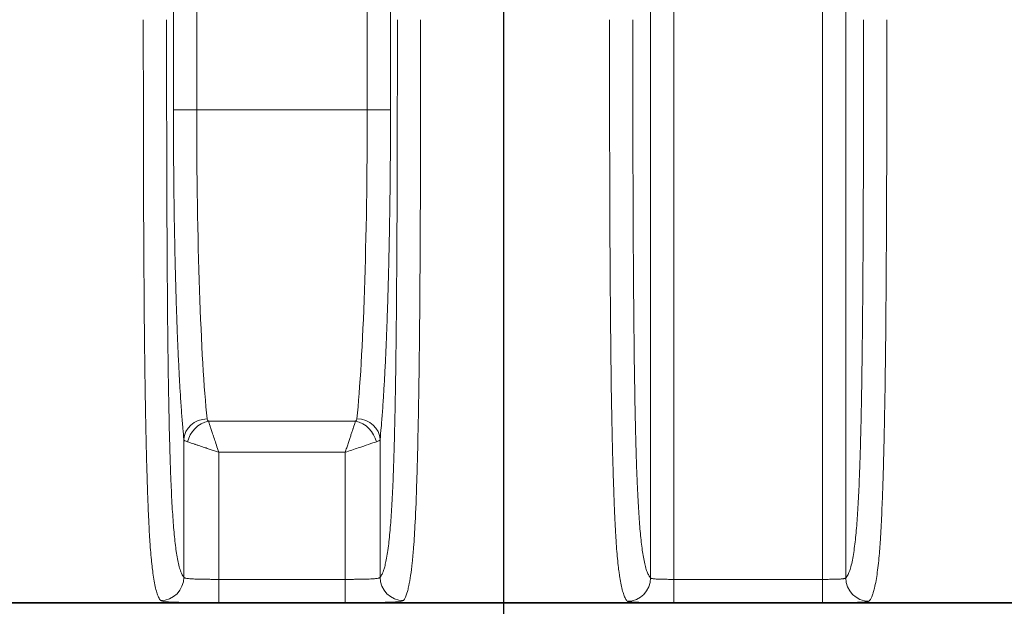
# Model space of a CAD drawing. Header units: millimetres. Extents: x 5 to 415, y 5 to 292.
# Tile 48 of 112: x 302.77 to 311.22, y 143.66 to 148.7. Entities that reach past the tile are written whole.
import ezdxf

# ---------------------------------------------------------------- set-up
doc = ezdxf.new("R2010")
doc.units = ezdxf.units.MM
for name, color, linetype, lineweight in [('Bemaßung (ISO)', 7, 'Continuous', 25), ('Sichtbar (ISO)', 7, 'Continuous', 35), ('Sichtbar schmal (ISO)', 7, 'Continuous', 18)]:
    doc.layers.add(name, color=color, linetype=linetype, lineweight=lineweight)
doc.styles.add('Notiztext (ISO)', font='isocpeur.ttf')
doc.dimstyles.new('Standard (ISO)', dxfattribs={"dimtxt": 3.5, "dimasz": 2.5, "dimexe": 2, "dimexo": 0, "dimgap": 0.762, "dimtad": 1, "dimtoh": 1, "dimdec": 8, "dimdsep": 46, "dimtxsty": 'Notiztext (ISO)', "dimcen": 0.09, "dimdle": 10, "dimclrd": 256, "dimclre": 256, "dimclrt": 256, "dimadec": 6, "dimazin": 2, "dimtfac": 0.514286, "dimtdec": 3, "dimtmove": 0, "dimatfit": 3, "dimfxl": 1, "dimtolj": 1, "dimlwd": -1, "dimlwe": -1, "dimarcsym": 0})

# ---------------------------------------------------------------- blocks, each defined once
blk = doc.blocks.new('*D13')
at = {"layer": 'Bemaßung (ISO)', "transparency": 16777216}
for p, q in [((306.9187, 152.8475), (306.9187, 123.5687)), ((351.9187, 152.8475), (351.9187, 123.5687)), ((309.4187, 125.5687), (349.4187, 125.5687))]:
    blk.add_line(p, q, dxfattribs=at)
for points in [[(309.4187, 125.9854), (309.4187, 125.152), (306.9187, 125.5687)], [(349.4187, 125.9854), (349.4187, 125.152), (351.9187, 125.5687)]]:
    blk.add_solid(points, dxfattribs=at)
at = {"layer": 'Defpoints', "color": 0, "transparency": 16777216}
for p in [(306.9187, 152.8475), (351.9187, 152.8475), (351.9187, 125.5687)]:
    blk.add_point(p, dxfattribs=at)
at = {"layer": 'Bemaßung (ISO)', "transparency": 16777216, "insert": (327.1437, 129.8307), "char_height": 3.5, "attachment_point": 1, "style": 'Notiztext (ISO)'}
blk.add_mtext('\\A1;45', dxfattribs=at)

msp = doc.modelspace()

# ---------------------------------------------------------------- linework, layer by layer
at = {"layer": 'Sichtbar (ISO)'}
msp.add_line((302.41859219, 143.69018724), (356.41892983, 143.69018724), dxfattribs=at)
at = {"layer": 'Sichtbar schmal (ISO)'}
for p, q in [((309.65600638, 143.89152107), (309.65600672, 153.73007045)), ((309.85573243, 153.73007045), (309.85573243, 143.90379002)), ((304.08742305, 153.47206888), (304.08742245, 147.92203742)), ((304.28714952, 153.47206889), (304.28714938, 147.92204439)), ((308.18183784, 153.08252746), (308.18175764, 143.90378979)), ((308.3814836, 153.08254073), (308.38148355, 143.89152107)), ((305.75034828, 147.92204439), (305.75031503, 153.0521288)), ((305.95000922, 153.05212325), (305.95006756, 147.92203796)), ((304.08742246, 147.92204439), (304.28714938, 147.92204439)), ((304.28714938, 147.92204439), (305.75034828, 147.92204439)), ((305.75034828, 147.92204439), (305.95006755, 147.92204439)), ((305.65018246, 145.24987403), (304.38730818, 145.24987411)), ((304.17679168, 145.09267666), (304.17679135, 143.90923905)), ((305.86069857, 143.90923904), (305.86069828, 145.09266991)), ((304.47638095, 144.98265426), (304.47638001, 143.89152107)), ((305.56110746, 144.98265575), (304.47638095, 144.98265426)), ((305.56110992, 143.89152105), (305.56110746, 144.98265575)), ((305.56110992, 143.89152105), (304.47638001, 143.89152107)), ((304.47638001, 143.69154211), (304.47638001, 143.89152107)), ((305.56110992, 143.89152105), (305.56110992, 143.69154211)), ((309.65600638, 143.89152107), (308.38148355, 143.89152107)), ((308.38148355, 143.69154211), (308.38148355, 143.89152107)), ((309.65600638, 143.89152107), (309.65600638, 143.69154211)), ((304.47638001, 143.69152548), (305.56110992, 143.69152548)), ((308.38148355, 143.69152548), (309.65600638, 143.69152548))]:
    msp.add_line(p, q, dxfattribs=at)
for centre, major_axis, ratio, start_param, end_param in [((304.45485037, 147.92205113), (-0.00000727, 3.0000071), 0.0559001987, 1.5707984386, 2.6555892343), ((305.58263891, 147.92203271), (0.00000625, 2.99998476), 0.0559034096, 3.6276129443, 4.7123929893), ((304.37652132, 145.09257197), (-0.19904575, -0.01951374), 0.8833374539, 4.625989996, 6.1720617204), ((304.38731027, 145.07172644), (0.14142308, 0.14141962), 0.8109139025, 0.889459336, 2.2521484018), ((305.42720305, 145.62645177), (-1.04930261, -0.36308775), 0.1588270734, 6.2481497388, 6.3730389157), ((305.56348665, 145.27525544), (-0.09759781, 0.00430698), 0.5010425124, 2.6860544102, 3.1108942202), ((305.65017987, 145.07172665), (0.14141727, -0.14142543), 0.8109010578, 0.8894872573, 2.2521630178), ((305.66097376, 145.09262349), (0.1990234, -0.01974045), 0.8831822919, 0.1120997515, 1.6581807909), ((304.48646299, 145.10187718), (-0.31008266, -0.00659489), 0.1759861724, 0.0479051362, 0.4602460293), ((305.55348533, 145.10137251), (-0.30762423, 0.00608889), 0.1762984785, 2.6791906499, 3.0932492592), ((303.97706563, 143.90923887), (-0.15394098, -0.12767997), 0.9966452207, 0.8800275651, 2.4475241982), ((306.06042429, 143.90923887), (0.15394158, -0.12767925), 0.996645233, 3.8356564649, 5.4031530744), ((307.98203173, 143.90378979), (-0.1408418, -0.14199855), 0.9972867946, 0.7826668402, 2.3507463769), ((310.05545845, 143.90379004), (0.14082287, -0.14201732), 0.9972885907, 3.932571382, 5.5006513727)]:
    msp.add_ellipse(centre, major_axis=major_axis, ratio=ratio, start_param=start_param, end_param=end_param, dxfattribs=at)
for points, knots in [([(303.97706525, 143.70963719), (303.97102876, 143.71713642), (303.96526382, 143.72685314), (303.95980193, 143.73870296), (303.95441566, 143.75038873), (303.94932429, 143.76415467), (303.94455834, 143.77971185), (303.93991108, 143.79488158), (303.93557352, 143.81175578), (303.93157391, 143.82980803), (303.92719419, 143.84957591), (303.92321893, 143.87075634), (303.91956637, 143.89295483), (303.91591496, 143.91514624), (303.91258601, 143.93834506), (303.90949648, 143.96230086), (303.90702485, 143.98146556), (303.90470627, 144.00111493), (303.90249852, 144.02121653), (303.90185267, 144.027097), (303.90121826, 144.03300457), (303.90059284, 144.03896074), (303.89783415, 144.06523306), (303.89524773, 144.09231715), (303.89264711, 144.12301091), (303.89036469, 144.14994914), (303.88806995, 144.17967333), (303.8856761, 144.21522165), (303.88401674, 144.23986277), (303.88231019, 144.26732755), (303.88054788, 144.29898885), (303.88022222, 144.30483944), (303.87989316, 144.31083606), (303.8795611, 144.31697952), (303.87776249, 144.35025632), (303.87587614, 144.38786654), (303.87396963, 144.42967698), (303.8722229, 144.46798323), (303.87045975, 144.50981638), (303.86872459, 144.55472859), (303.8670261, 144.59869156), (303.86535477, 144.64560249), (303.86373747, 144.69475639), (303.86206115, 144.74570389), (303.86044309, 144.79905662), (303.85889322, 144.85384007), (303.85801323, 144.88494533), (303.85715498, 144.91650809), (303.85631757, 144.94834522), (303.85554129, 144.97785838), (303.8547901, 145.00770989), (303.85406546, 145.03775488), (303.85234369, 145.10914183), (303.85077306, 145.18162616), (303.84935418, 145.2533733), (303.84764818, 145.33963837), (303.84616098, 145.42482848), (303.84487223, 145.50600367), (303.84357627, 145.58763279), (303.84247995, 145.66520099), (303.8415611, 145.73596023), (303.84127597, 145.75791784), (303.84101085, 145.77918272), (303.84076261, 145.79981395), (303.83914503, 145.9342512), (303.83821052, 146.04169196), (303.83742, 146.13984794), (303.83709268, 146.18048918), (303.83679444, 146.21955035), (303.83650118, 146.25832481), (303.83582961, 146.34711715), (303.83514155, 146.43438958), (303.83446001, 146.53127376), (303.83401482, 146.59456048), (303.83357383, 146.66194935), (303.83316028, 146.73655392), (303.83275963, 146.80883331), (303.83238287, 146.88788411), (303.83202331, 146.97600012), (303.8314436, 147.11806896), (303.83090727, 147.28370924), (303.83042911, 147.48248946), (303.83002659, 147.64982111), (303.8296534, 147.84065731), (303.82938624, 148.05297416), (303.82913919, 148.24931289), (303.8289819, 148.46401873), (303.82895205, 148.69549786)], [0, 0, 0, 0, 0.0376935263, 0.0376935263, 0.0376935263, 0.0748651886, 0.0748651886, 0.0748651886, 0.1111111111, 0.1111111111, 0.1111111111, 0.1508017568, 0.1508017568, 0.1508017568, 0.1904797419, 0.1904797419, 0.1904797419, 0.2222222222, 0.2222222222, 0.2222222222, 0.2315080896, 0.2315080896, 0.2315080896, 0.2724674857, 0.2724674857, 0.2724674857, 0.3084152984, 0.3084152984, 0.3084152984, 0.3333333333, 0.3333333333, 0.3333333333, 0.3379378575, 0.3379378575, 0.3379378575, 0.3628788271, 0.3628788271, 0.3628788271, 0.3857294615, 0.3857294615, 0.3857294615, 0.4080971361, 0.4080971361, 0.4080971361, 0.4312809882, 0.4312809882, 0.4312809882, 0.4444444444, 0.4444444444, 0.4444444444, 0.4566470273, 0.4566470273, 0.4566470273, 0.4856403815, 0.4856403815, 0.4856403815, 0.5205005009, 0.5205005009, 0.5205005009, 0.5555555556, 0.5555555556, 0.5555555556, 0.5664336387, 0.5664336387, 0.5664336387, 0.6373174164, 0.6373174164, 0.6373174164, 0.6666666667, 0.6666666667, 0.6666666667, 0.7338755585, 0.7338755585, 0.7338755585, 0.7777777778, 0.7777777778, 0.7777777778, 0.8203117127, 0.8203117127, 0.8203117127, 0.8888888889, 0.8888888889, 0.8888888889, 0.9466166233, 0.9466166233, 0.9466166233, 1, 1, 1, 1]), ([(304.17679131, 143.90923915), (304.1709954, 143.91622532), (304.16007992, 143.93359489), (304.14473511, 143.97272161), (304.13129915, 144.02194341), (304.11960246, 144.07976479), (304.10944683, 144.14471354), (304.10058731, 144.21586418), (304.09276655, 144.29311536), (304.08575392, 144.37714024), (304.07936845, 144.46917476), (304.07348132, 144.57080646), (304.06799477, 144.68408079), (304.06282202, 144.81196499), (304.05788326, 144.95891212), (304.05312783, 145.13085446), (304.04856633, 145.33427246), (304.04426941, 145.57513463), (304.04033412, 145.85865808), (304.03685414, 146.18984546), (304.03391711, 146.57282103), (304.0315822, 147.01219187), (304.02989129, 147.51302113), (304.02887632, 148.0808962), (304.02867795, 148.48273262), (304.02867796, 148.69549808)], [0, 0, 0, 0, 0.0513800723, 0.0969735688, 0.1374358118, 0.1732345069, 0.2050068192, 0.233612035, 0.2599264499, 0.2847628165, 0.308866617, 0.3328254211, 0.3571485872, 0.3825132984, 0.4097747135, 0.4399960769, 0.4743609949, 0.5137888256, 0.5590369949, 0.6110044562, 0.6706012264, 0.738224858, 0.8150226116, 0.9020831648, 1, 1, 1, 1]), ([(306.00881197, 148.69549808), (306.00881197, 148.50862108), (306.00873072, 148.32178838), (306.00854157, 148.13506607), (306.00837204, 147.96772331), (306.00811585, 147.80046921), (306.00774511, 147.63338921), (306.00741063, 147.48265248), (306.00698292, 147.33205746), (306.00643237, 147.18172323), (306.00593675, 147.04638947), (306.00534159, 146.91126704), (306.00461596, 146.77651435), (306.00396511, 146.65564811), (306.00320931, 146.53507933), (306.00231712, 146.41501129), (306.00151903, 146.30760723), (306.00061181, 146.20060386), (305.99956453, 146.09425191), (305.99863051, 145.99940041), (305.99758509, 145.90506708), (305.9963992, 145.81154671), (305.99534444, 145.7283669), (305.99417856, 145.64583021), (305.99287582, 145.56426365), (305.99171824, 145.49178635), (305.9904526, 145.42007501), (305.98905773, 145.34946904), (305.98781378, 145.28650283), (305.98646705, 145.22441572), (305.98500152, 145.16353743), (305.98368021, 145.10865003), (305.98226233, 145.05474525), (305.98073689, 145.00212585), (305.97933516, 144.95377374), (305.97784261, 144.90650698), (305.97625275, 144.86059188), (305.97475732, 144.81740383), (305.97317579, 144.77541164), (305.97150562, 144.73483927), (305.96989409, 144.69569127), (305.96820003, 144.65786515), (305.96642452, 144.62153724), (305.96466729, 144.58558358), (305.96283028, 144.55109742), (305.96091798, 144.51820047), (305.95898556, 144.48495741), (305.95697626, 144.45333717), (305.95489784, 144.42339672), (305.95274808, 144.39242866), (305.95052437, 144.36325768), (305.94823752, 144.33586618), (305.94580168, 144.30669021), (305.94329421, 144.27953313), (305.94072895, 144.2542894), (305.93791794, 144.22662736), (305.93503755, 144.20126281), (305.93210459, 144.17798086), (305.92878936, 144.15166448), (305.92540697, 144.12800893), (305.92197729, 144.10665755), (305.9182908, 144.08370739), (305.91454967, 144.06341938), (305.91077188, 144.04536374), (305.90721977, 144.02838671), (305.90363526, 144.0133833), (305.90002855, 144.00003919), (305.89680461, 143.98811125), (305.89356294, 143.9775091), (305.89030868, 143.96804169), (305.88740896, 143.9596057), (305.88449924, 143.95207068), (305.88158218, 143.94532132), (305.87899013, 143.93932396), (305.87639228, 143.93394696), (305.87379003, 143.92912055), (305.87148228, 143.92484036), (305.86917107, 143.9209932), (305.86685716, 143.9175365), (305.86480628, 143.91447275), (305.86275329, 143.91171573), (305.86069861, 143.90923914)], [0, 0, 0, 0, 0.0860007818, 0.0860007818, 0.0860007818, 0.1630757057, 0.1630757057, 0.1630757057, 0.2326113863, 0.2326113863, 0.2326113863, 0.2952087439, 0.2952087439, 0.2952087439, 0.3513553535, 0.3513553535, 0.3513553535, 0.4015799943, 0.4015799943, 0.4015799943, 0.4463735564, 0.4463735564, 0.4463735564, 0.4862142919, 0.4862142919, 0.4862142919, 0.5216154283, 0.5216154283, 0.5216154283, 0.5531860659, 0.5531860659, 0.5531860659, 0.5816499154, 0.5816499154, 0.5816499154, 0.6078054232, 0.6078054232, 0.6078054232, 0.6324074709, 0.6324074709, 0.6324074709, 0.656145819, 0.656145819, 0.656145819, 0.6796396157, 0.6796396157, 0.6796396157, 0.7033805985, 0.7033805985, 0.7033805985, 0.7279364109, 0.7279364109, 0.7279364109, 0.7540919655, 0.7540919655, 0.7540919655, 0.7827531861, 0.7827531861, 0.7827531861, 0.8151499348, 0.8151499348, 0.8151499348, 0.8499725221, 0.8499725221, 0.8499725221, 0.8827148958, 0.8827148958, 0.8827148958, 0.9119824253, 0.9119824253, 0.9119824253, 0.9380613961, 0.9380613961, 0.9380613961, 0.9612346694, 0.9612346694, 0.9612346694, 0.9817854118, 0.9817854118, 0.9817854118, 1, 1, 1, 1]), ([(306.06042468, 143.70963103), (306.07271981, 143.72410963), (306.08465221, 143.74709382), (306.09784817, 143.79672553), (306.1010318, 143.80869959), (306.10428898, 143.82242516), (306.1075512, 143.83800392), (306.11781066, 143.88699813), (306.12811991, 143.95624529), (306.13634785, 144.03406481), (306.14080585, 144.07622847), (306.14465287, 144.11981396), (306.148115, 144.16563236), (306.15307457, 144.23126808), (306.15724432, 144.30120854), (306.16128894, 144.38219988), (306.16629349, 144.48241303), (306.17110648, 144.59983833), (306.17553997, 144.73845073), (306.17719086, 144.79006517), (306.17878912, 144.84462478), (306.18032506, 144.90223579), (306.18537133, 145.0915145), (306.18974489, 145.31539578), (306.1931613, 145.54548042), (306.19357732, 145.57349807), (306.19397915, 145.60158761), (306.19436627, 145.6296838), (306.19793247, 145.88850956), (306.20025064, 146.14956051), (306.20176141, 146.34625174), (306.20226576, 146.41191524), (306.20268013, 146.47055578), (306.20303876, 146.52554376), (306.20375439, 146.63526908), (306.20424808, 146.73027742), (306.20479193, 146.84087689), (306.20560833, 147.00690241), (306.20653777, 147.20707961), (306.20720392, 147.50708257), (306.20728156, 147.54205055), (306.20735563, 147.57836811), (306.20742632, 147.61602051), (306.20796209, 147.90140174), (306.20830378, 148.26393751), (306.20853788, 148.69549808)], [0, 0, 0, 0, 0.1111111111, 0.1111111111, 0.1111111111, 0.1379175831, 0.1379175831, 0.1379175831, 0.2222222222, 0.2222222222, 0.2222222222, 0.2678996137, 0.2678996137, 0.2678996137, 0.3333333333, 0.3333333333, 0.3333333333, 0.4142965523, 0.4142965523, 0.4142965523, 0.4444444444, 0.4444444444, 0.4444444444, 0.5434941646, 0.5434941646, 0.5434941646, 0.5555555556, 0.5555555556, 0.5555555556, 0.6666666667, 0.6666666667, 0.6666666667, 0.7037600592, 0.7037600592, 0.7037600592, 0.7777777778, 0.7777777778, 0.7777777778, 0.8888888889, 0.8888888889, 0.8888888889, 0.9018398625, 0.9018398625, 0.9018398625, 1, 1, 1, 1]), ([(307.98203173, 143.70405944), (307.97652589, 143.70966847), (307.97124833, 143.71700115), (307.96621634, 143.72600299), (307.96100171, 143.73533155), (307.95605091, 143.7464583), (307.95138341, 143.75919978), (307.94675773, 143.77182712), (307.94241048, 143.7860428), (307.93836122, 143.80150805), (307.93810744, 143.80247732), (307.93785482, 143.80345143), (307.93760336, 143.80443031), (307.93323218, 143.82144628), (307.92921074, 143.83991646), (307.92548951, 143.85946655), (307.92166847, 143.87954098), (307.91816409, 143.9007477), (307.91492103, 143.92268269), (307.91285714, 143.93664213), (307.91089895, 143.95089522), (307.90903199, 143.96534772), (307.90785101, 143.97448997), (307.90670884, 143.98370739), (307.90559647, 143.99305402), (307.90269665, 144.01741954), (307.89999815, 144.0425803), (307.89735573, 144.07023422), (307.89493901, 144.09552608), (307.89256819, 144.12290248), (307.89015728, 144.15455331), (307.88951806, 144.16294506), (307.88887621, 144.17164308), (307.88823061, 144.18069905), (307.88678358, 144.20099686), (307.88531914, 144.22295544), (307.88383311, 144.2469409), (307.8819495, 144.27734335), (307.88003054, 144.31100066), (307.87807923, 144.34869913), (307.87631238, 144.38283397), (307.87451911, 144.42028908), (307.87271103, 144.46162016), (307.87102341, 144.50019754), (307.86932309, 144.54215734), (307.86762441, 144.58786865), (307.86732617, 144.59589428), (307.867028, 144.60403539), (307.86672998, 144.61229364), (307.86540219, 144.64908677), (307.86404444, 144.68847867), (307.8626988, 144.7298936), (307.86103431, 144.78112164), (307.85938919, 144.83544895), (307.85781715, 144.89150579), (307.85610633, 144.9525116), (307.85448218, 145.01555595), (307.85297997, 145.07870008), (307.85121778, 145.15277261), (307.84962307, 145.22696959), (307.8482138, 145.29818601), (307.84784229, 145.31695972), (307.84748352, 145.33552609), (307.84713759, 145.35383091), (307.84579654, 145.42479346), (307.84471195, 145.49174123), (307.84379962, 145.55469606), (307.84218772, 145.66592354), (307.84110845, 145.76467614), (307.84024504, 145.85226662), (307.83990786, 145.88647223), (307.83960495, 145.91898245), (307.83932201, 145.94990044), (307.83848171, 146.04172354), (307.83777634, 146.1190381), (307.83710356, 146.19394397), (307.8366414, 146.24540074), (307.83619797, 146.29572866), (307.83576828, 146.34890345), (307.83519314, 146.42007795), (307.83462956, 146.49639368), (307.83408054, 146.58175247), (307.8336223, 146.65299873), (307.83317442, 146.73054456), (307.8327496, 146.81666121), (307.83244244, 146.87892653), (307.83214815, 146.94566579), (307.83186434, 147.0182017), (307.83131688, 147.1581222), (307.8308067, 147.31961857), (307.83035586, 147.51215154), (307.8303299, 147.52324001), (307.83030413, 147.53443137), (307.83027858, 147.54572745), (307.82992667, 147.70130103), (307.8296045, 147.87675894), (307.82936821, 148.07043442), (307.82913501, 148.26157807), (307.82898505, 148.47046449), (307.82895205, 148.69549808)], [0, 0, 0, 0, 0.0326444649, 0.0326444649, 0.0326444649, 0.0664737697, 0.0664737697, 0.0664737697, 0.1, 0.1, 0.1, 0.1021012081, 0.1021012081, 0.1021012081, 0.1386266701, 0.1386266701, 0.1386266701, 0.1761317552, 0.1761317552, 0.1761317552, 0.2, 0.2, 0.2, 0.2150983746, 0.2150983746, 0.2150983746, 0.2544580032, 0.2544580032, 0.2544580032, 0.2904557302, 0.2904557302, 0.2904557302, 0.3, 0.3, 0.3, 0.321392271, 0.321392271, 0.321392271, 0.3485077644, 0.3485077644, 0.3485077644, 0.3730600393, 0.3730600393, 0.3730600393, 0.395976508, 0.395976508, 0.395976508, 0.4, 0.4, 0.4, 0.4179259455, 0.4179259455, 0.4179259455, 0.4400993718, 0.4400993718, 0.4400993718, 0.464230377, 0.464230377, 0.464230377, 0.4925377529, 0.4925377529, 0.4925377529, 0.5, 0.5, 0.5, 0.528928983, 0.528928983, 0.528928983, 0.5800401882, 0.5800401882, 0.5800401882, 0.6, 0.6, 0.6, 0.6592784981, 0.6592784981, 0.6592784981, 0.7, 0.7, 0.7, 0.7545057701, 0.7545057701, 0.7545057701, 0.8, 0.8, 0.8, 0.8328938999, 0.8328938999, 0.8328938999, 0.8963456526, 0.8963456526, 0.8963456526, 0.9, 0.9, 0.9, 0.9503289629, 0.9503289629, 0.9503289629, 1, 1, 1, 1]), ([(308.18175764, 143.90378979), (308.17645883, 143.90904542), (308.17116876, 143.91602548), (308.16589512, 143.92518014), (308.16092942, 143.93380024), (308.1559783, 143.94434838), (308.15105182, 143.9573215), (308.14643235, 143.96948615), (308.14183455, 143.98378294), (308.13727237, 144.0007401), (308.13319571, 144.01589263), (308.12914748, 144.0331694), (308.12514319, 144.05303219), (308.12158821, 144.07066629), (308.11806785, 144.09033865), (308.11459787, 144.11241443), (308.111492, 144.1321737), (308.10842649, 144.15385846), (308.1054163, 144.17773518), (308.1026768, 144.19946485), (308.09998312, 144.22301), (308.09734889, 144.2485472), (308.09489782, 144.27230875), (308.09249822, 144.29779496), (308.09016201, 144.32510332), (308.08793247, 144.35116468), (308.08576067, 144.37888559), (308.08365658, 144.40829241), (308.08159707, 144.43707633), (308.07960243, 144.46747549), (308.0776804, 144.49944897), (308.07574947, 144.53157049), (308.07389182, 144.56528095), (308.07211253, 144.60047258), (308.0702801, 144.63671518), (308.06853078, 144.67452875), (308.0668664, 144.71373753), (308.06511354, 144.75503048), (308.0634549, 144.79787091), (308.06188831, 144.84201622), (308.06019489, 144.88973572), (308.05860902, 144.93897994), (308.05712362, 144.98944012), (308.05546845, 145.04566738), (308.05393801, 145.10340443), (308.05251884, 145.16227388), (308.0509009, 145.22938887), (308.04942758, 145.29797571), (308.04807738, 145.36759654), (308.04652933, 145.4474194), (308.04514315, 145.5286015), (308.04388897, 145.61068095), (308.04245144, 145.70475992), (308.04118734, 145.80001778), (308.04005967, 145.89601177), (308.03877362, 146.00548848), (308.03766503, 146.11592262), (308.0366923, 146.22692668), (308.03559183, 146.3525087), (308.03466526, 146.47882018), (308.03386944, 146.60554821), (308.03297476, 146.74801969), (308.03224535, 146.89101765), (308.03163883, 147.03430408), (308.03095226, 147.19650212), (308.03042315, 147.3590698), (308.03001001, 147.52182786), (308.02954264, 147.70594653), (308.02922367, 147.89030884), (308.02901326, 148.07478701), (308.0287774, 148.28157601), (308.02867795, 148.48851061), (308.02867796, 148.69549808)], [0, 0, 0, 0, 0.0462384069, 0.0462384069, 0.0462384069, 0.0897768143, 0.0897768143, 0.0897768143, 0.1306019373, 0.1306019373, 0.1306019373, 0.1670823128, 0.1670823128, 0.1670823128, 0.1994694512, 0.1994694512, 0.1994694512, 0.2284580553, 0.2284580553, 0.2284580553, 0.2548399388, 0.2548399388, 0.2548399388, 0.2793874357, 0.2793874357, 0.2793874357, 0.3028140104, 0.3028140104, 0.3028140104, 0.3257443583, 0.3257443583, 0.3257443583, 0.34878087, 0.34878087, 0.34878087, 0.3725053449, 0.3725053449, 0.3725053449, 0.397490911, 0.397490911, 0.397490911, 0.4244994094, 0.4244994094, 0.4244994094, 0.4545946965, 0.4545946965, 0.4545946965, 0.4889052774, 0.4889052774, 0.4889052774, 0.5282436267, 0.5282436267, 0.5282436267, 0.5733330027, 0.5733330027, 0.5733330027, 0.6247553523, 0.6247553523, 0.6247553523, 0.6829309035, 0.6829309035, 0.6829309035, 0.7483336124, 0.7483336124, 0.7483336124, 0.8223684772, 0.8223684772, 0.8223684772, 0.9061197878, 0.9061197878, 0.9061197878, 1, 1, 1, 1]), ([(310.00881197, 148.69549808), (310.00881197, 148.51356688), (310.00873492, 148.33167795), (310.00855636, 148.14989171), (310.00839576, 147.9864009), (310.00815306, 147.82299316), (310.00780264, 147.65974613), (310.00748558, 147.51203926), (310.00708033, 147.36446396), (310.00655974, 147.2171277), (310.0060896, 147.08407088), (310.0055254, 146.951209), (310.00483873, 146.81868431), (310.0042208, 146.69942455), (310.0035037, 146.58043785), (310.0026585, 146.46190627), (310.00189985, 146.35551279), (310.00103799, 146.249486), (310.00004431, 146.14405043), (309.99915488, 146.04967766), (309.99815984, 145.95577856), (309.99703202, 145.86261816), (309.99602524, 145.77945651), (309.99491264, 145.6968835), (309.99366979, 145.61519567), (309.99256204, 145.54238738), (309.99135082, 145.47028229), (309.99001556, 145.39919223), (309.98882291, 145.33569447), (309.98753131, 145.27300651), (309.98612478, 145.21143607), (309.98485807, 145.15598631), (309.98349814, 145.10144293), (309.98203361, 145.04809277), (309.98069336, 144.99926977), (309.9792655, 144.95144606), (309.97774284, 144.90487763), (309.97631951, 144.86134685), (309.97481333, 144.81891293), (309.9732208, 144.77779538), (309.97169679, 144.73844718), (309.97009369, 144.70030449), (309.96841129, 144.66354586), (309.96676009, 144.62746896), (309.96503251, 144.59272525), (309.96323143, 144.55944742), (309.961418, 144.52594157), (309.95953008, 144.49392175), (309.95757362, 144.46346765), (309.95555745, 144.43208411), (309.95346849, 144.40236332), (309.95131579, 144.37432121), (309.94904675, 144.34476348), (309.94670687, 144.3170708), (309.9443082, 144.29118209), (309.94171624, 144.26320723), (309.93905562, 144.2373388), (309.93634123, 144.21342191), (309.93331738, 144.18677834), (309.9302268, 144.16255664), (309.92708731, 144.1404819), (309.92353112, 144.11547717), (309.9199122, 144.09322716), (309.91625044, 144.07331376), (309.91201353, 144.05027261), (309.90771929, 144.03035974), (309.903389, 144.01298956), (309.89886905, 143.9948586), (309.89430983, 143.97949794), (309.88972648, 143.96636036), (309.88538482, 143.95391557), (309.8810215, 143.94346558), (309.87664455, 143.93464294), (309.8727813, 143.92685577), (309.86890743, 143.92033638), (309.86502655, 143.91488337), (309.86193254, 143.91053597), (309.85883407, 143.90686636), (309.85573244, 143.90379002)], [0, 0, 0, 0, 0.0825148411, 0.0825148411, 0.0825148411, 0.1567251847, 0.1567251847, 0.1567251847, 0.2238711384, 0.2238711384, 0.2238711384, 0.2845094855, 0.2845094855, 0.2845094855, 0.339078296, 0.339078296, 0.339078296, 0.388059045, 0.388059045, 0.388059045, 0.431900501, 0.431900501, 0.431900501, 0.4710365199, 0.4710365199, 0.4710365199, 0.5059184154, 0.5059184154, 0.5059184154, 0.5370749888, 0.5370749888, 0.5370749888, 0.565134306, 0.565134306, 0.565134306, 0.5908125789, 0.5908125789, 0.5908125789, 0.6148158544, 0.6148158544, 0.6148158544, 0.6377862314, 0.6377862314, 0.6377862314, 0.660330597, 0.660330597, 0.660330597, 0.6830294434, 0.6830294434, 0.6830294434, 0.7064210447, 0.7064210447, 0.7064210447, 0.7310769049, 0.7310769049, 0.7310769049, 0.7577195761, 0.7577195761, 0.7577195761, 0.7873996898, 0.7873996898, 0.7873996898, 0.8210192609, 0.8210192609, 0.8210192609, 0.859919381, 0.859919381, 0.859919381, 0.9005232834, 0.9005232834, 0.9005232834, 0.9389860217, 0.9389860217, 0.9389860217, 0.9729345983, 0.9729345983, 0.9729345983, 1, 1, 1, 1]), ([(310.0554582, 143.70405945), (310.05863393, 143.70722103), (310.06176057, 143.71097988), (310.06485531, 143.71542312), (310.06875858, 143.72102719), (310.07261111, 143.72771774), (310.0764469, 143.73574934), (310.0807725, 143.74480652), (310.08507684, 143.75556407), (310.0894066, 143.76858002), (310.09039811, 143.77156065), (310.09139094, 143.77466028), (310.09238562, 143.77788835), (310.09592039, 143.7893599), (310.09948012, 143.80247873), (310.10298734, 143.81726901), (310.10742407, 143.8359791), (310.11177602, 143.85741249), (310.11588385, 143.8809736), (310.11977677, 143.90330203), (310.12344967, 143.92754463), (310.1267736, 143.95228193), (310.13025714, 143.97820709), (310.13334476, 144.0045635), (310.13620115, 144.03184282), (310.1390348, 144.0589048), (310.14164182, 144.08686829), (310.14416866, 144.11709694), (310.14611703, 144.14040528), (310.14801781, 144.16507768), (310.14992648, 144.19211504), (310.15032029, 144.19769361), (310.1507144, 144.20336717), (310.15110883, 144.20914063), (310.15316993, 144.23930991), (310.15524078, 144.27219304), (310.15731706, 144.3084929), (310.15919253, 144.34128195), (310.16107243, 144.37686447), (310.16294516, 144.41576883), (310.16466836, 144.45156695), (310.16638538, 144.49018247), (310.16808206, 144.53199016), (310.16893348, 144.55296973), (310.16977961, 144.5747533), (310.17061858, 144.59738169), (310.17135405, 144.61721853), (310.17209006, 144.63775341), (310.17282182, 144.65893077), (310.17434605, 144.70304188), (310.17585123, 144.74995296), (310.17730585, 144.79901698), (310.17879185, 144.8491393), (310.18022495, 144.90150437), (310.18158707, 144.95529749), (310.18304209, 145.0127595), (310.18441611, 145.07184651), (310.18570328, 145.13152343), (310.18664274, 145.17507957), (310.18753626, 145.21894693), (310.18838526, 145.26273749), (310.18883174, 145.28576609), (310.18926305, 145.30877787), (310.1896796, 145.33171842), (310.1910843, 145.40907822), (310.19232036, 145.48562756), (310.19340884, 145.55943604), (310.19475675, 145.65083633), (310.19587911, 145.73802886), (310.1968189, 145.81760284), (310.19725361, 145.85441051), (310.19764929, 145.88958992), (310.19800943, 145.9228188), (310.19876289, 145.99233781), (310.19934806, 146.05312474), (310.19984683, 146.10865115), (310.20064149, 146.19711784), (310.20121915, 146.2722365), (310.20176144, 146.34839478), (310.20196446, 146.37690708), (310.20216396, 146.40556629), (310.20236352, 146.43494252), (310.20303156, 146.53328158), (310.20371104, 146.63965768), (310.20443765, 146.7755126), (310.20447902, 146.78324732), (310.20452052, 146.79107752), (310.20456213, 146.79900645), (310.20515041, 146.91110975), (310.20576426, 147.04295573), (310.20631857, 147.20367354), (310.20661939, 147.29089169), (310.20690202, 147.3866104), (310.20714694, 147.49227976), (310.20726467, 147.54307666), (310.20737493, 147.59617515), (310.20747786, 147.65156082), (310.20775384, 147.80006805), (310.20797578, 147.9650197), (310.20815138, 148.14614338), (310.20831532, 148.31524057), (310.20843915, 148.49843274), (310.20853788, 148.69549808)], [0, 0, 0, 0, 0.0249421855, 0.0249421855, 0.0249421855, 0.0564006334, 0.0564006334, 0.0564006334, 0.0918761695, 0.0918761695, 0.0918761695, 0.1, 0.1, 0.1, 0.1288694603, 0.1288694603, 0.1288694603, 0.1653900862, 0.1653900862, 0.1653900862, 0.2, 0.2, 0.2, 0.2362718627, 0.2362718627, 0.2362718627, 0.2722547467, 0.2722547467, 0.2722547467, 0.3, 0.3, 0.3, 0.3057246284, 0.3057246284, 0.3057246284, 0.3356387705, 0.3356387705, 0.3356387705, 0.3626597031, 0.3626597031, 0.3626597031, 0.3875232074, 0.3875232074, 0.3875232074, 0.4, 0.4, 0.4, 0.4109375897, 0.4109375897, 0.4109375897, 0.4337199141, 0.4337199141, 0.4337199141, 0.4569936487, 0.4569936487, 0.4569936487, 0.48185474, 0.48185474, 0.48185474, 0.5, 0.5, 0.5, 0.5095422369, 0.5095422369, 0.5095422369, 0.5417204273, 0.5417204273, 0.5417204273, 0.5815680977, 0.5815680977, 0.5815680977, 0.6, 0.6, 0.6, 0.6385618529, 0.6385618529, 0.6385618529, 0.7, 0.7, 0.7, 0.723001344, 0.723001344, 0.723001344, 0.8, 0.8, 0.8, 0.8043838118, 0.8043838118, 0.8043838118, 0.8663644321, 0.8663644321, 0.8663644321, 0.9, 0.9, 0.9, 0.9161691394, 0.9161691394, 0.9161691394, 0.9595239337, 0.9595239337, 0.9595239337, 1, 1, 1, 1]), ([(304.08742245, 147.92203045), (304.08742241, 147.84485852), (304.08756787, 147.76835547), (304.08785341, 147.69247872), (304.08815584, 147.61211307), (304.08861538, 147.53244843), (304.08923008, 147.45336265), (304.08980776, 147.3790414), (304.09052252, 147.30523057), (304.09137616, 147.23185794), (304.09229312, 147.15304279), (304.09336627, 147.07472823), (304.09459336, 146.99722165), (304.09577512, 146.92257841), (304.09709966, 146.84868482), (304.09856311, 146.7758109), (304.09992134, 146.70817693), (304.10139921, 146.64142142), (304.1029922, 146.57575167), (304.10311483, 146.57069659), (304.10323814, 146.56564796), (304.10336214, 146.56060585), (304.10509947, 146.48996191), (304.10697157, 146.42059595), (304.10897395, 146.35265233), (304.11097841, 146.28463852), (304.11311343, 146.21804985), (304.11537444, 146.15302919), (304.11738735, 146.09514293), (304.11950013, 146.03849948), (304.12170945, 145.98319865), (304.12198088, 145.97640468), (304.12225375, 145.96963076), (304.12252806, 145.96287719), (304.12503221, 145.90122394), (304.12765607, 145.84126814), (304.13039015, 145.78322611), (304.13312478, 145.72517228), (304.13596967, 145.66903319), (304.13891397, 145.61499903), (304.14143175, 145.56879251), (304.1440222, 145.52412503), (304.14667787, 145.48109798), (304.14713594, 145.47367625), (304.14759601, 145.46630467), (304.14805808, 145.45898292), (304.15120804, 145.40906993), (304.15445064, 145.36146769), (304.15778877, 145.31610365), (304.16111279, 145.27093139), (304.16453159, 145.22797777), (304.1680504, 145.18722873), (304.17089744, 145.154259), (304.17381001, 145.12273363), (304.17679166, 145.09267666)], [0, 0, 0, 0, 0.0654769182, 0.0654769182, 0.0654769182, 0.1348274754, 0.1348274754, 0.1348274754, 0.2, 0.2, 0.2, 0.2700067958, 0.2700067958, 0.2700067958, 0.3374273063, 0.3374273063, 0.3374273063, 0.4, 0.4, 0.4, 0.4048166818, 0.4048166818, 0.4048166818, 0.4723021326, 0.4723021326, 0.4723021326, 0.5398573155, 0.5398573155, 0.5398573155, 0.6, 0.6, 0.6, 0.607388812, 0.607388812, 0.607388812, 0.6748412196, 0.6748412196, 0.6748412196, 0.7423073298, 0.7423073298, 0.7423073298, 0.8, 0.8, 0.8, 0.8099513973, 0.8099513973, 0.8099513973, 0.8777909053, 0.8777909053, 0.8777909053, 0.9453436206, 0.9453436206, 0.9453436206, 1, 1, 1, 1]), ([(305.86069828, 145.09266991), (305.86390478, 145.12499339), (305.86703135, 145.15901491), (305.87008242, 145.19470573), (305.87358617, 145.23569186), (305.87699045, 145.27887834), (305.88030032, 145.32428249), (305.88362902, 145.36994491), (305.8868623, 145.41785098), (305.89000289, 145.46807617), (305.89027378, 145.47240829), (305.89054398, 145.4767577), (305.89081348, 145.48112446), (305.89366006, 145.52724712), (305.89643169, 145.57525452), (305.89911921, 145.62502084), (305.9020518, 145.67932521), (305.90488423, 145.73572401), (305.90760571, 145.79402526), (305.91032582, 145.85229703), (305.9129351, 145.91246914), (305.91542414, 145.97432389), (305.91554373, 145.97729567), (305.91566304, 145.98027132), (305.91578206, 145.98325084), (305.91814393, 146.0423725), (305.92039543, 146.10302842), (305.92253254, 146.16509638), (305.92477865, 146.23032988), (305.92689839, 146.29712319), (305.92888721, 146.36533323), (305.93089232, 146.43410205), (305.93276435, 146.50431106), (305.93449869, 146.57581152), (305.93619869, 146.64589575), (305.93776753, 146.71721642), (305.9391998, 146.78952095), (305.94064516, 146.86248577), (305.94195143, 146.93645225), (305.9431149, 147.01115008), (305.94425147, 147.08412134), (305.94525177, 147.1577903), (305.94611399, 147.23190152), (305.94702417, 147.3101348), (305.94777651, 147.38886697), (305.94837304, 147.46818442), (305.94895137, 147.54508134), (305.94938325, 147.62252945), (305.94966671, 147.70064214), (305.94993233, 147.77384155), (305.9500676, 147.84762577), (305.95006756, 147.92203154)], [0, 0, 0, 0, 0.0587737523, 0.0587737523, 0.0587737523, 0.1262675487, 0.1262675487, 0.1262675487, 0.1941452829, 0.1941452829, 0.1941452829, 0.2, 0.2, 0.2, 0.2618386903, 0.2618386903, 0.2618386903, 0.329316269, 0.329316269, 0.329316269, 0.3967597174, 0.3967597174, 0.3967597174, 0.4, 0.4, 0.4, 0.4642960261, 0.4642960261, 0.4642960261, 0.5318712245, 0.5318712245, 0.5318712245, 0.6, 0.6, 0.6, 0.6667793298, 0.6667793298, 0.6667793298, 0.734168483, 0.734168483, 0.734168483, 0.8, 0.8, 0.8, 0.8694930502, 0.8694930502, 0.8694930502, 0.9368653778, 0.9368653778, 0.9368653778, 1, 1, 1, 1]), ([(304.38730818, 145.24987411), (304.3890266, 145.24470206), (304.39115947, 145.2387191), (304.39349099, 145.23174995), (304.39582251, 145.22478079), (304.3983527, 145.21681396), (304.40128312, 145.20788088), (304.40421355, 145.19894779), (304.40754422, 145.18906546), (304.41127215, 145.17794353), (304.41500008, 145.16682161), (304.41912527, 145.15445072), (304.42367443, 145.1407937), (304.4282236, 145.12713667), (304.43319673, 145.11219079), (304.43859836, 145.09600164), (304.444, 145.0798125), (304.44983013, 145.06239146), (304.45612301, 145.04346615), (304.4624159, 145.02454085), (304.46917154, 145.00410444), (304.47638095, 144.98265426)], [0, 0, 0, 0, 0.1428571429, 0.1428571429, 0.1428571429, 0.2857142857, 0.2857142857, 0.2857142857, 0.4285714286, 0.4285714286, 0.4285714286, 0.5714285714, 0.5714285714, 0.5714285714, 0.7142857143, 0.7142857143, 0.7142857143, 0.8571428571, 0.8571428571, 0.8571428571, 1, 1, 1, 1]), ([(305.56110746, 144.98265575), (305.5655292, 144.99532045), (305.56980426, 145.00797443), (305.57400495, 145.02054765), (305.57804727, 145.03264685), (305.58202085, 145.0446705), (305.58592859, 145.05654573), (305.5898551, 145.06847802), (305.59371549, 145.08026049), (305.59751081, 145.09183331), (305.60111835, 145.10283353), (305.60467702, 145.11365595), (305.60814231, 145.1241378), (305.61163999, 145.13471764), (305.61504245, 145.14494954), (305.61829888, 145.15469841), (305.62155894, 145.16445816), (305.6246721, 145.17373342), (305.6275815, 145.18242696), (305.62806319, 145.18386627), (305.62853934, 145.18528975), (305.62900963, 145.18669702), (305.6314949, 145.1941338), (305.63380495, 145.20113002), (305.63597083, 145.20767844), (305.63872361, 145.21600133), (305.64124302, 145.22359964), (305.64356166, 145.23049006), (305.64599533, 145.23772232), (305.64820765, 145.24417611), (305.65018246, 145.24987403)], [0, 0, 0, 0, 0.1137957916, 0.1137957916, 0.1137957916, 0.2233014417, 0.2233014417, 0.2233014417, 0.3333333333, 0.3333333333, 0.3333333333, 0.4379210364, 0.4379210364, 0.4379210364, 0.5434863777, 0.5434863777, 0.5434863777, 0.6491696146, 0.6491696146, 0.6491696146, 0.6666666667, 0.6666666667, 0.6666666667, 0.7591305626, 0.7591305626, 0.7591305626, 0.8766501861, 0.8766501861, 0.8766501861, 1, 1, 1, 1]), ([(304.47638095, 144.98265426), (304.46368103, 144.98708829), (304.45099195, 144.99137486), (304.43838435, 144.99558673), (304.42638453, 144.99959556), (304.41445927, 145.00353681), (304.40267968, 145.00741324), (304.39068114, 145.01136172), (304.37883372, 145.01524333), (304.36719824, 145.01905912), (304.35643514, 145.02258883), (304.34584217, 145.02607172), (304.3355721, 145.02946617), (304.32505814, 145.03294122), (304.31488362, 145.03632351), (304.30518157, 145.03956344), (304.29548825, 145.04280045), (304.28626691, 145.04589485), (304.27761321, 145.04879172), (304.27582898, 145.049389), (304.27406871, 145.04997795), (304.27233312, 145.05055797), (304.26520861, 145.05293894), (304.25848859, 145.05515881), (304.25217948, 145.05724551), (304.24369715, 145.06005099), (304.2359593, 145.06261517), (304.22894898, 145.0649731), (304.22155304, 145.06746074), (304.2149654, 145.06971863), (304.20916203, 145.07173014)], [0, 0, 0, 0, 0.1141054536, 0.1141054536, 0.1141054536, 0.2227101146, 0.2227101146, 0.2227101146, 0.3333333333, 0.3333333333, 0.3333333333, 0.4356625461, 0.4356625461, 0.4356625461, 0.5404217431, 0.5404217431, 0.5404217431, 0.6450866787, 0.6450866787, 0.6450866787, 0.6666666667, 0.6666666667, 0.6666666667, 0.7552514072, 0.7552514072, 0.7552514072, 0.874349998, 0.874349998, 0.874349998, 1, 1, 1, 1]), ([(305.56110746, 144.98265575), (305.59970871, 144.99562958), (305.63743138, 145.00787771), (305.67143193, 145.01920628), (305.70543249, 145.03053484), (305.73579571, 145.04094384), (305.76241737, 145.04986078), (305.78903903, 145.05877772), (305.8116916, 145.0662026), (305.82832508, 145.07172945)], [0, 0, 0, 0, 0.3333333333, 0.3333333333, 0.3333333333, 0.6666666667, 0.6666666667, 0.6666666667, 1, 1, 1, 1]), ([(304.47638001, 143.89152107), (304.46477034, 143.89152107), (304.44161671, 143.89155328), (304.40733161, 143.89170318), (304.37400442, 143.8919694), (304.34204342, 143.89237695), (304.31195323, 143.89295638), (304.28407631, 143.89374614), (304.25872891, 143.89479062), (304.23622275, 143.89613796), (304.21686941, 143.89783634), (304.20091892, 143.89993618), (304.1885848, 143.90249544), (304.18017976, 143.90556432), (304.17743024, 143.90795611), (304.17679137, 143.90923899)], [0, 0, 0, 0, 0.0761171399, 0.1516928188, 0.2278173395, 0.3037604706, 0.3795215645, 0.4552480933, 0.5311854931, 0.6074180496, 0.6840243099, 0.7610502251, 0.8390715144, 0.9189666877, 1, 1, 1, 1]), ([(305.86069856, 143.90923898), (305.86007696, 143.90799077), (305.85744138, 143.90565998), (305.84938922, 143.90263784), (305.83746574, 143.90008739), (305.82185914, 143.89797168), (305.80281829, 143.89625217), (305.78060092, 143.89488338), (305.75549043, 143.89381799), (305.72776262, 143.89300881), (305.69775825, 143.89241356), (305.66579054, 143.89199294), (305.63210351, 143.89171428), (305.59702459, 143.8915554), (305.57310778, 143.89152106), (305.56110992, 143.89152105)], [0, 0, 0, 0, 0.078843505, 0.1565484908, 0.2338167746, 0.310511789, 0.3868708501, 0.4629206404, 0.5387577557, 0.6145935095, 0.6906776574, 0.7666999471, 0.8433160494, 0.9213385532, 1, 1, 1, 1]), ([(308.38148355, 143.89152108), (308.3737911, 143.89152108), (308.36609314, 143.89153388), (308.35844868, 143.89155999), (308.35081581, 143.89158607), (308.34323629, 143.89162542), (308.33575915, 143.89167957), (308.32823534, 143.89173405), (308.32081519, 143.89180351), (308.31354959, 143.89189044), (308.30629604, 143.89197721), (308.29919653, 143.89208139), (308.29229858, 143.89220622), (308.2854106, 143.89233087), (308.27872361, 143.8924761), (308.27228204, 143.89264575), (308.26584014, 143.8928154), (308.25964371, 143.89300947), (308.25373344, 143.89323209), (308.24780753, 143.89345531), (308.24216931, 143.89370725), (308.23685559, 143.89399215), (308.23152308, 143.89427807), (308.22651737, 143.89459718), (308.22187088, 143.89495355), (308.21720419, 143.89531147), (308.21289985, 143.89570696), (308.20898548, 143.89614355), (308.20505873, 143.89658151), (308.20152442, 143.89706083), (308.19840485, 143.89758414), (308.19526329, 143.89811114), (308.19254233, 143.89868274), (308.19025887, 143.89930032), (308.187898, 143.89993883), (308.18600479, 143.90062647), (308.18459128, 143.90136325), (308.18313702, 143.90212127), (308.18219051, 143.9029313), (308.18175764, 143.90378979)], [0, 0, 0, 0, 0.0756602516, 0.0756602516, 0.0756602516, 0.1512058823, 0.1512058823, 0.1512058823, 0.2272230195, 0.2272230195, 0.2272230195, 0.3031141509, 0.3031141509, 0.3031141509, 0.3788956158, 0.3788956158, 0.3788956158, 0.4546810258, 0.4546810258, 0.4546810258, 0.5306671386, 0.5306671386, 0.5306671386, 0.6069221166, 0.6069221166, 0.6069221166, 0.6835085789, 0.6835085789, 0.6835085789, 0.760337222, 0.760337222, 0.760337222, 0.8377074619, 0.8377074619, 0.8377074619, 0.9177006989, 0.9177006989, 0.9177006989, 1, 1, 1, 1]), ([(309.8557324, 143.90379001), (309.85532307, 143.90297809), (309.85359149, 143.90144591), (309.84829791, 143.89942933), (309.84041656, 143.89769671), (309.83007241, 143.89623598), (309.8174224, 143.89502856), (309.80264574, 143.89405068), (309.78593434, 143.89327542), (309.76747861, 143.892675), (309.74751627, 143.89222425), (309.72626208, 143.89189904), (309.70380434, 143.89167834), (309.6802665, 143.89154939), (309.66413652, 143.89152107), (309.65600638, 143.89152107)], [0, 0, 0, 0, 0.0778279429, 0.1551703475, 0.2321770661, 0.3088568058, 0.3852378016, 0.4613363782, 0.5372385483, 0.6131012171, 0.6891556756, 0.7650608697, 0.8414831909, 0.9200365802, 1, 1, 1, 1]), ([(309.65600638, 143.69149223), (309.70928075, 143.69150435), (309.75842327, 143.69163368), (309.80456504, 143.69195423), (309.8507068, 143.69227479), (309.89384783, 143.69279032), (309.93059478, 143.69365528), (309.96734173, 143.69452023), (309.99769461, 143.69574916), (310.01882, 143.69743297), (310.0399454, 143.69911679), (310.05184331, 143.70123405), (310.0554582, 143.70405945)], [0, 0, 0, 0, 0.25, 0.25, 0.25, 0.5, 0.5, 0.5, 0.75, 0.75, 0.75, 1, 1, 1, 1])]:
    msp.add_open_spline(points, degree=3, knots=knots, dxfattribs=at)
for points in [[(303.97706525, 143.70963514), (303.98228023, 143.70525517), (304.01289809, 143.69890714), (304.12501418, 143.69387121), (304.28644274, 143.69180513), (304.40952326, 143.69154203), (304.47638001, 143.69152548)], [(305.56110992, 143.69152548), (305.62765604, 143.69153991), (305.75042697, 143.69180689), (305.91261018, 143.69385162), (306.02584808, 143.69902274), (306.05577474, 143.70533503), (306.06042468, 143.70963514)], [(307.98203173, 143.70405944), (307.98618639, 143.70117055), (308.01071448, 143.69688803), (308.10045554, 143.69331587), (308.23026786, 143.69174101), (308.32831572, 143.6915373), (308.38148355, 143.69152548)]]:
    msp.add_open_spline(points, degree=3, dxfattribs=at)

# ---------------------------------------------------------------- dimensions: what is measured, and where the dimension line sits
at = {"layer": 'Bemaßung (ISO)'}
dim = msp.add_linear_dim(base=(351.9187449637, 125.5687163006), p1=(306.9187449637, 152.8474989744), p2=(351.9187449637, 152.8474989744), angle=180, dimstyle='Standard (ISO)', override={"dimgap": 0.762, "dimtoh": 0, "dimdec": 8, "dimtol": 0, "dimlim": 0, "dimtp": 0, "dimtm": 0, "dimtdec": 3, "dimtofl": 0, "dimatfit": 1}, dxfattribs=at)
dim.commit()
dim.dimension.update_dxf_attribs({"geometry": '*D13', "text_midpoint": (329.4187449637, 125.5687163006), "dimtype": 160})

doc.saveas('drawing.dxf')
